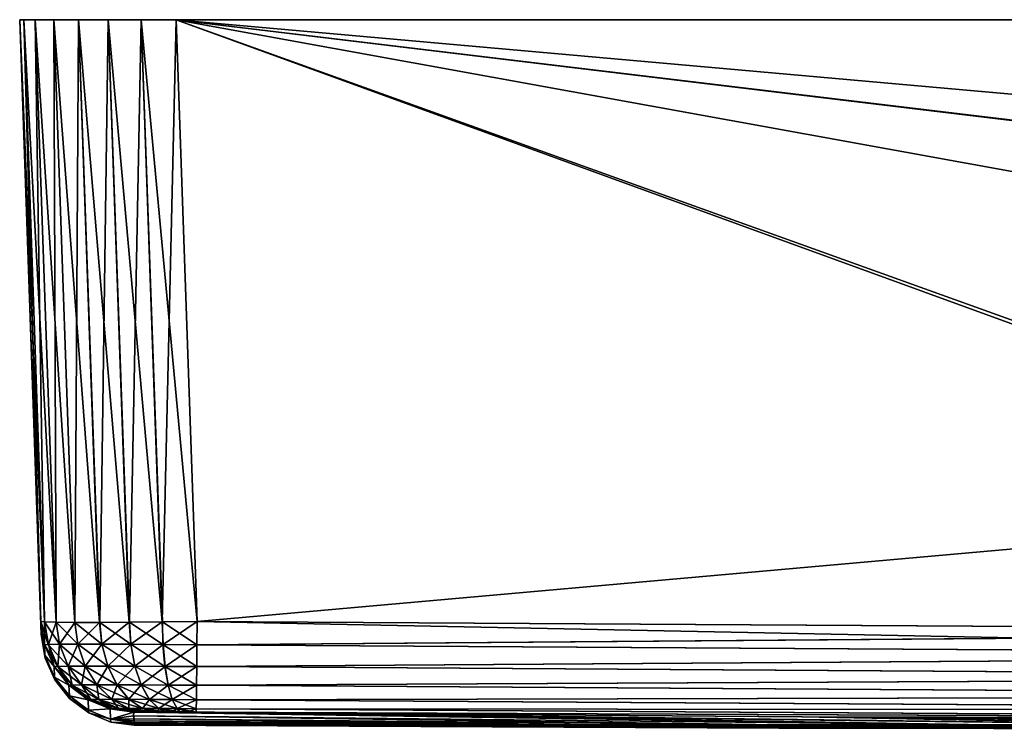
# Model space of a CAD drawing. Header units: metres. Extents: x -134 to 34, y -216 to -20.
# Tile 63 of 72: x -34 to -25, y -27 to -20. Entities that reach past the tile are written whole.
import ezdxf

# ---------------------------------------------------------------- set-up
doc = ezdxf.new("R2010")
doc.units = ezdxf.units.M
doc.layers.add('solid_ORA_A175_SW0003', color=7, linetype='CONTINUOUS')

msp = doc.modelspace()

# ---------------------------------------------------------------- linework, layer by layer
at = {"layer": 'solid_ORA_A175_SW0003'}
for points in [[(-34, -20.200001, -32.500916), (34, -20.200001, -32.500916), (33.961819, -20.200001, -32.836628)], [(-33.961819, -20.200001, -32.836628), (-34, -20.200001, -32.500916), (33.961819, -20.200001, -32.836628)], [(-34, -20.200001, 32.500912), (34, -20.200001, 32.500912), (34, -20.200001, -32.500916)], [(-34, -20.200001, -32.500916), (-34, -20.200001, 32.500912), (34, -20.200001, -32.500916)], [(-34, -20.200001, 32.500912), (-33.961819, -20.200001, 32.836624), (34, -20.200001, 32.500912)], [(-33.76088, -25.970737, 32.633213), (-33.961819, -20.200001, 32.836624), (-34, -20.200001, 32.500912)], [(-33.79866, -25.965641, 32.299572), (-34, -20.200001, 32.500912), (-34, -20.200001, -32.500916)], [(-33.76088, -25.970737, 32.633213), (-34, -20.200001, 32.500912), (-33.79866, -25.965641, 32.299572)], [(-33.79866, -25.965641, -32.299576), (-34, -20.200001, -32.500916), (-33.961819, -20.200001, -32.836628)], [(-33.795219, -26.064165, 16.398163), (-33.79866, -25.965641, 32.299572), (-34, -20.200001, -32.500916)], [(-33.795189, -26.065037, 16.153812), (-33.795219, -26.064165, 16.398163), (-34, -20.200001, -32.500916)], [(-33.794243, -26.092119, -0.000002), (-33.795189, -26.065037, 16.153812), (-34, -20.200001, -32.500916)], [(-33.795189, -26.065037, -16.153818), (-33.794243, -26.092119, -0.000002), (-34, -20.200001, -32.500916)], [(-33.795219, -26.064165, -16.398188), (-33.795189, -26.065037, -16.153818), (-34, -20.200001, -32.500916)], [(-33.79866, -25.965641, -32.299576), (-33.795219, -26.064165, -16.398188), (-34, -20.200001, -32.500916)], [(-33.961819, -20.200001, -32.836628), (33.961819, -20.200001, -32.836628), (33.851372, -20.200001, -33.151192)], [(-33.851376, -20.200001, -33.151192), (-33.961819, -20.200001, -32.836628), (33.851372, -20.200001, -33.151192)], [(-33.961819, -20.200001, 32.836624), (33.961819, -20.200001, 32.836624), (34, -20.200001, 32.500912)], [(-33.961819, -20.200001, 32.836624), (-33.851376, -20.200001, 33.151188), (33.961819, -20.200001, 32.836624)], [(-33.76088, -25.970737, 32.633213), (-33.851376, -20.200001, 33.151188), (-33.961819, -20.200001, 32.836624)], [(-33.650661, -25.974316, -32.948357), (-33.961819, -20.200001, -32.836628), (-33.851376, -20.200001, -33.151192)], [(-33.76115, -25.970716, -32.632034), (-33.79866, -25.965641, -32.299576), (-33.961819, -20.200001, -32.836628)], [(-33.650661, -25.974316, -32.948357), (-33.76115, -25.970716, -32.632034), (-33.961819, -20.200001, -32.836628)], [(-33.851376, -20.200001, -33.151192), (33.851372, -20.200001, -33.151192), (33.673367, -20.200001, -33.435165)], [(-33.67337, -20.200001, -33.435165), (-33.851376, -20.200001, -33.151192), (33.673367, -20.200001, -33.435165)], [(-33.851376, -20.200001, 33.151188), (33.851372, -20.200001, 33.151188), (33.961819, -20.200001, 32.836624)], [(-33.851376, -20.200001, 33.151188), (-33.67337, -20.200001, 33.435162), (33.851372, -20.200001, 33.151188)], [(-33.64967, -25.974337, 32.950409), (-33.67337, -20.200001, 33.435162), (-33.851376, -20.200001, 33.151188)], [(-33.76088, -25.970737, 32.633213), (-33.64967, -25.974337, 32.950409), (-33.851376, -20.200001, 33.151188)], [(-33.472397, -25.976149, -33.232658), (-33.851376, -20.200001, -33.151192), (-33.67337, -20.200001, -33.435165)], [(-33.472397, -25.976149, -33.232658), (-33.650661, -25.974316, -32.948357), (-33.851376, -20.200001, -33.151192)], [(-33.67337, -20.200001, -33.435165), (33.673367, -20.200001, -33.435165), (33.435162, -20.200001, -33.67337)], [(-33.435162, -20.200001, -33.67337), (-33.67337, -20.200001, -33.435165), (33.435162, -20.200001, -33.67337)], [(-33.67337, -20.200001, 33.435162), (33.673367, -20.200001, 33.435162), (33.851372, -20.200001, 33.151188)], [(-33.67337, -20.200001, 33.435162), (-33.435162, -20.200001, 33.673367), (33.673367, -20.200001, 33.435162)], [(-33.470535, -25.976154, 33.234993), (-33.435162, -20.200001, 33.673367), (-33.67337, -20.200001, 33.435162)], [(-33.64967, -25.974337, 32.950409), (-33.470535, -25.976154, 33.234993), (-33.67337, -20.200001, 33.435162)], [(-33.234993, -25.976154, -33.470535), (-33.67337, -20.200001, -33.435165), (-33.435162, -20.200001, -33.67337)], [(-33.234993, -25.976154, -33.470535), (-33.472397, -25.976149, -33.232658), (-33.67337, -20.200001, -33.435165)], [(-33.470535, -25.976154, 33.234993), (-33.232658, -25.976149, 33.472397), (-33.435162, -20.200001, 33.673367)], [(-33.435162, -20.200001, -33.67337), (33.435162, -20.200001, -33.67337), (33.151188, -20.200001, -33.851376)], [(-33.151192, -20.200001, -33.851376), (-33.435162, -20.200001, -33.67337), (33.151188, -20.200001, -33.851376)], [(-33.435162, -20.200001, 33.673367), (33.435162, -20.200001, 33.673367), (33.673367, -20.200001, 33.435162)], [(-33.435162, -20.200001, 33.673367), (-33.151192, -20.200001, 33.851372), (33.435162, -20.200001, 33.673367)], [(-33.232658, -25.976149, 33.472397), (-33.151192, -20.200001, 33.851372), (-33.435162, -20.200001, 33.673367)], [(-32.950413, -25.974337, -33.649673), (-33.435162, -20.200001, -33.67337), (-33.151192, -20.200001, -33.851376)], [(-32.950413, -25.974337, -33.649673), (-33.234993, -25.976154, -33.470535), (-33.435162, -20.200001, -33.67337)], [(-33.232658, -25.976149, 33.472397), (-32.948357, -25.974316, 33.650658), (-33.151192, -20.200001, 33.851372)], [(-33.151192, -20.200001, -33.851376), (33.151188, -20.200001, -33.851376), (32.836624, -20.200001, -33.961823)], [(-32.836624, -20.200001, -33.961823), (-33.151192, -20.200001, -33.851376), (32.836624, -20.200001, -33.961823)], [(-33.151192, -20.200001, 33.851372), (33.151188, -20.200001, 33.851372), (33.435162, -20.200001, 33.673367)], [(-33.151192, -20.200001, 33.851372), (-32.836624, -20.200001, 33.961815), (33.151188, -20.200001, 33.851372)], [(-32.948357, -25.974316, 33.650658), (-32.836624, -20.200001, 33.961815), (-33.151192, -20.200001, 33.851372)], [(-32.633217, -25.970737, -33.76088), (-33.151192, -20.200001, -33.851376), (-32.836624, -20.200001, -33.961823)], [(-32.633217, -25.970737, -33.76088), (-32.950413, -25.974337, -33.649673), (-33.151192, -20.200001, -33.851376)], [(-32.948357, -25.974316, 33.650658), (-32.632034, -25.970716, 33.761147), (-32.836624, -20.200001, 33.961815)], [(-32.836624, -20.200001, -33.961823), (32.500912, -20.200001, -34.000004), (-32.500916, -20.200001, -34.000004)], [(-32.633217, -25.970737, -33.76088), (-32.836624, -20.200001, -33.961823), (-32.500916, -20.200001, -34.000004)], [(-32.836624, -20.200001, -33.961823), (32.836624, -20.200001, -33.961823), (32.500912, -20.200001, -34.000004)], [(-32.836624, -20.200001, 33.961815), (32.836624, -20.200001, 33.961815), (33.151188, -20.200001, 33.851372)], [(-32.836624, -20.200001, 33.961815), (-32.500916, -20.200001, 33.999996), (32.836624, -20.200001, 33.961815)], [(-32.299572, -25.965641, 33.798656), (-32.500916, -20.200001, 33.999996), (-32.836624, -20.200001, 33.961815)], [(-32.632034, -25.970716, 33.761147), (-32.299572, -25.965641, 33.798656), (-32.836624, -20.200001, 33.961815)], [(-32.633217, -25.970737, -33.76088), (-32.500916, -20.200001, -34.000004), (-32.299572, -25.965641, -33.79866)], [(-32.299572, -25.965641, -33.79866), (-32.500916, -20.200001, -34.000004), (32.500912, -20.200001, -34.000004)], [(-32.500916, -20.200001, 33.999996), (32.500912, -20.200001, 33.999996), (32.836624, -20.200001, 33.961815)], [(32.299572, -25.965641, 33.798656), (32.500912, -20.200001, 33.999996), (-32.500916, -20.200001, 33.999996)], [(16.370167, -26.062254, 33.795284), (32.299572, -25.965641, 33.798656), (-32.500916, -20.200001, 33.999996)], [(16.153717, -26.063112, 33.795254), (16.370167, -26.062254, 33.795284), (-32.500916, -20.200001, 33.999996)], [(-0.0162, -26.094421, 33.794159), (16.153717, -26.063112, 33.795254), (-32.500916, -20.200001, 33.999996)], [(-16.185886, -26.063007, 33.795258), (-0.0162, -26.094421, 33.794159), (-32.500916, -20.200001, 33.999996)], [(-16.389244, -26.062201, 33.795284), (-16.185886, -26.063007, 33.795258), (-32.500916, -20.200001, 33.999996)], [(-32.299572, -25.965641, 33.798656), (-16.389244, -26.062201, 33.795284), (-32.500916, -20.200001, 33.999996)], [(-16.370169, -26.062254, -33.795288), (-32.299572, -25.965641, -33.79866), (32.500912, -20.200001, -34.000004)], [(-33.75824, -26.290735, 16.151024), (-33.79866, -25.965641, 32.299572), (-33.795219, -26.064165, 16.398163)], [(-33.725609, -26.187531, 32.626324), (-33.76088, -25.970737, 32.633213), (-33.79866, -25.965641, 32.299572)], [(-33.762054, -26.190147, 32.301609), (-33.79866, -25.965641, 32.299572), (-33.75824, -26.290735, 16.151024)], [(-33.725609, -26.187531, 32.626324), (-33.79866, -25.965641, 32.299572), (-33.762054, -26.190147, 32.301609)], [(-33.762054, -26.190147, -32.301613), (-33.795219, -26.064165, -16.398188), (-33.79866, -25.965641, -32.299576)], [(-33.762054, -26.190147, -32.301613), (-33.79866, -25.965641, -32.299576), (-33.76115, -25.970716, -32.632034)], [(-33.762054, -26.190147, -32.301613), (-33.76115, -25.970716, -32.632034), (-33.725449, -26.187529, -32.626759)], [(-33.725449, -26.187529, -32.626759), (-33.76115, -25.970716, -32.632034), (-33.650661, -25.974316, -32.948357)], [(-33.617878, -26.185707, 32.934841), (-33.64967, -25.974337, 32.950409), (-33.76088, -25.970737, 32.633213)], [(-33.617878, -26.185707, 32.934841), (-33.76088, -25.970737, 32.633213), (-33.725609, -26.187531, 32.626324)], [(-33.725449, -26.187529, -32.626759), (-33.650661, -25.974316, -32.948357), (-33.617332, -26.185701, -32.935963)], [(-33.617332, -26.185701, -32.935963), (-33.650661, -25.974316, -32.948357), (-33.472397, -25.976149, -33.232658)], [(-33.444153, -26.184769, 33.211727), (-33.470535, -25.976154, 33.234993), (-33.64967, -25.974337, 32.950409)], [(-33.444153, -26.184769, 33.211727), (-33.64967, -25.974337, 32.950409), (-33.617878, -26.185707, 32.934841)], [(-33.617332, -26.185701, -32.935963), (-33.472397, -25.976149, -33.232658), (-33.44315, -26.184765, -33.212971)], [(-33.44315, -26.184765, -33.212971), (-33.472397, -25.976149, -33.232658), (-33.234993, -25.976154, -33.470535)], [(-33.212967, -26.184765, 33.443146), (-33.232658, -25.976149, 33.472397), (-33.470535, -25.976154, 33.234993)], [(-33.212967, -26.184765, 33.443146), (-33.470535, -25.976154, 33.234993), (-33.444153, -26.184769, 33.211727)], [(-33.44315, -26.184765, -33.212971), (-33.234993, -25.976154, -33.470535), (-33.211731, -26.184769, -33.444153)], [(-33.211731, -26.184769, -33.444153), (-33.234993, -25.976154, -33.470535), (-32.950413, -25.974337, -33.649673)], [(-32.935963, -26.185701, 33.617332), (-32.948357, -25.974316, 33.650658), (-33.232658, -25.976149, 33.472397)], [(-32.935963, -26.185701, 33.617332), (-33.232658, -25.976149, 33.472397), (-33.212967, -26.184765, 33.443146)], [(-33.211731, -26.184769, -33.444153), (-32.950413, -25.974337, -33.649673), (-32.934845, -26.185707, -33.617878)], [(-32.934845, -26.185707, -33.617878), (-32.950413, -25.974337, -33.649673), (-32.633217, -25.970737, -33.76088)], [(-32.626759, -26.187529, 33.725445), (-32.632034, -25.970716, 33.761147), (-32.948357, -25.974316, 33.650658)], [(-32.626759, -26.187529, 33.725445), (-32.948357, -25.974316, 33.650658), (-32.935963, -26.185701, 33.617332)], [(-32.934845, -26.185707, -33.617878), (-32.633217, -25.970737, -33.76088), (-32.626328, -26.187531, -33.725609)], [(-32.626328, -26.187531, -33.725609), (-32.633217, -25.970737, -33.76088), (-32.299572, -25.965641, -33.79866)], [(-32.301613, -26.190147, 33.762051), (-32.299572, -25.965641, 33.798656), (-32.632034, -25.970716, 33.761147)], [(-32.301613, -26.190147, 33.762051), (-32.632034, -25.970716, 33.761147), (-32.626759, -26.187529, 33.725445)], [(-32.626328, -26.187531, -33.725609), (-32.299572, -25.965641, -33.79866), (-32.301613, -26.190147, -33.762054)], [(-32.301613, -26.190147, 33.762051), (-16.389244, -26.062201, 33.795284), (-32.299572, -25.965641, 33.798656)], [(-32.301613, -26.190147, -33.762054), (-32.299572, -25.965641, -33.79866), (-16.151026, -26.290735, -33.758244)], [(-16.151026, -26.290735, -33.758244), (-32.299572, -25.965641, -33.79866), (-16.370169, -26.062254, -33.795288)], [(-33.75824, -26.290735, 16.151024), (-33.795219, -26.064165, 16.398163), (-33.795189, -26.065037, 16.153812)], [(-33.762054, -26.190147, -32.301613), (-33.795189, -26.065037, -16.153818), (-33.795219, -26.064165, -16.398188)], [(-33.757252, -26.317932, -0.000002), (-33.795189, -26.065037, 16.153812), (-33.794243, -26.092119, -0.000002)], [(-33.75824, -26.290735, 16.151024), (-33.795189, -26.065037, 16.153812), (-33.757252, -26.317932, -0.000002)], [(-33.75824, -26.290735, -16.151028), (-33.794243, -26.092119, -0.000002), (-33.795189, -26.065037, -16.153818)], [(-33.75824, -26.290735, -16.151028), (-33.795189, -26.065037, -16.153818), (-33.762054, -26.190147, -32.301613)], [(-33.757252, -26.317932, -0.000002), (-33.794243, -26.092119, -0.000002), (-33.75824, -26.290735, -16.151028)], [(-32.301613, -26.190147, 33.762051), (-16.185886, -26.063007, 33.795258), (-16.389244, -26.062201, 33.795284)], [(-16.183329, -26.290619, 33.758244), (-16.185886, -26.063007, 33.795258), (-32.301613, -26.190147, 33.762051)], [(-33.762054, -26.190147, -32.301613), (-33.725449, -26.187529, -32.626759), (-33.669735, -26.399284, -32.303532)], [(-33.725609, -26.187531, 32.626324), (-33.762054, -26.190147, 32.301609), (-33.635643, -26.396837, 32.607304)], [(-33.75824, -26.290735, -16.151028), (-33.762054, -26.190147, -32.301613), (-33.669735, -26.399284, -32.303532)], [(-33.669735, -26.399284, 32.303524), (-33.762054, -26.190147, 32.301609), (-33.75824, -26.290735, 16.151024)], [(-33.635643, -26.396837, 32.607304), (-33.762054, -26.190147, 32.301609), (-33.669735, -26.399284, 32.303524)], [(-33.617878, -26.185707, 32.934841), (-33.725609, -26.187531, 32.626324), (-33.534866, -26.39513, 32.895916)], [(-33.725609, -26.187531, 32.626324), (-33.635643, -26.396837, 32.607304), (-33.534866, -26.39513, 32.895916)], [(-33.725449, -26.187529, -32.626759), (-33.617332, -26.185701, -32.935963), (-33.635494, -26.396835, -32.607708)], [(-33.725449, -26.187529, -32.626759), (-33.635494, -26.396835, -32.607708), (-33.669735, -26.399284, -32.303532)], [(-33.617332, -26.185701, -32.935963), (-33.534355, -26.395126, -32.896965), (-33.635494, -26.396835, -32.607708)], [(-33.444153, -26.184769, 33.211727), (-33.617878, -26.185707, 32.934841), (-33.372353, -26.394253, 33.154934)], [(-33.617878, -26.185707, 32.934841), (-33.534866, -26.39513, 32.895916), (-33.372353, -26.394253, 33.154934)], [(-33.617332, -26.185701, -32.935963), (-33.44315, -26.184765, -33.212971), (-33.534355, -26.395126, -32.896965)], [(-33.44315, -26.184765, -33.212971), (-33.371414, -26.394251, -33.156094), (-33.534355, -26.395126, -32.896965)], [(-33.212967, -26.184765, 33.443146), (-33.444153, -26.184769, 33.211727), (-33.156094, -26.394251, 33.37141)], [(-33.444153, -26.184769, 33.211727), (-33.372353, -26.394253, 33.154934), (-33.156094, -26.394251, 33.37141)], [(-33.44315, -26.184765, -33.212971), (-33.211731, -26.184769, -33.444153), (-33.371414, -26.394251, -33.156094)], [(-33.211731, -26.184769, -33.444153), (-33.154934, -26.394253, -33.372353), (-33.371414, -26.394251, -33.156094)], [(-33.212967, -26.184765, 33.443146), (-33.156094, -26.394251, 33.37141), (-32.896965, -26.395126, 33.534355)], [(-32.935963, -26.185701, 33.617332), (-33.212967, -26.184765, 33.443146), (-32.896965, -26.395126, 33.534355)], [(-33.211731, -26.184769, -33.444153), (-32.934845, -26.185707, -33.617878), (-33.154934, -26.394253, -33.372353)], [(-32.934845, -26.185707, -33.617878), (-32.895916, -26.39513, -33.534866), (-33.154934, -26.394253, -33.372353)], [(-32.935963, -26.185701, 33.617332), (-32.896965, -26.395126, 33.534355), (-32.607708, -26.396835, 33.63549)], [(-32.626759, -26.187529, 33.725445), (-32.935963, -26.185701, 33.617332), (-32.607708, -26.396835, 33.63549)], [(-32.934845, -26.185707, -33.617878), (-32.626328, -26.187531, -33.725609), (-32.895916, -26.39513, -33.534866)], [(-32.626328, -26.187531, -33.725609), (-32.607307, -26.396837, -33.635643), (-32.895916, -26.39513, -33.534866)], [(-32.626759, -26.187529, 33.725445), (-32.607708, -26.396835, 33.63549), (-32.303528, -26.399284, 33.669731)], [(-32.301613, -26.190147, 33.762051), (-32.626759, -26.187529, 33.725445), (-32.303528, -26.399284, 33.669731)], [(-32.626328, -26.187531, -33.725609), (-32.301613, -26.190147, -33.762054), (-32.607307, -26.396837, -33.635643)], [(-32.607307, -26.396837, -33.635643), (-32.301613, -26.190147, -33.762054), (-32.303528, -26.399284, -33.669735)], [(-32.303528, -26.399284, -33.669735), (-32.301613, -26.190147, -33.762054), (-16.151026, -26.290735, -33.758244)], [(-16.183329, -26.290619, 33.758244), (-32.301613, -26.190147, 33.762051), (-32.303528, -26.399284, 33.669731)], [(-33.75824, -26.290735, -16.151028), (-33.669735, -26.399284, -32.303532), (-33.665615, -26.499802, -16.151791)], [(-33.757252, -26.317932, -0.000002), (-33.75824, -26.290735, -16.151028), (-33.665615, -26.499802, -16.151791)], [(-33.75824, -26.290735, 16.151024), (-33.757252, -26.317932, -0.000002), (-33.665615, -26.499802, 16.151785)], [(-33.669735, -26.399284, 32.303524), (-33.75824, -26.290735, 16.151024), (-33.665615, -26.499802, 16.151785)], [(-33.664509, -26.527117, -0.000002), (-33.757252, -26.317932, -0.000002), (-33.665615, -26.499802, -16.151791)], [(-33.665615, -26.499802, 16.151785), (-33.757252, -26.317932, -0.000002), (-33.664509, -26.527117, -0.000002)], [(-16.183329, -26.290619, 33.758244), (-32.303528, -26.399284, 33.669731), (-16.184092, -26.499685, 33.665619)], [(-32.303528, -26.399284, -33.669735), (-16.151026, -26.290735, -33.758244), (-16.151789, -26.499802, -33.665619)], [(-33.669735, -26.399284, -32.303532), (-33.635494, -26.396835, -32.607708), (-33.527699, -26.578413, -32.305191)], [(-33.635643, -26.396837, 32.607304), (-33.669735, -26.399284, 32.303524), (-33.497192, -26.576225, 32.577034)], [(-33.665615, -26.499802, -16.151791), (-33.669735, -26.399284, -32.303532), (-33.527699, -26.578413, -32.305191)], [(-33.527699, -26.578413, 32.305187), (-33.669735, -26.399284, 32.303524), (-33.665615, -26.499802, 16.151785)], [(-33.497192, -26.576225, 32.577034), (-33.669735, -26.399284, 32.303524), (-33.527699, -26.578413, 32.305187)], [(-33.534866, -26.39513, 32.895916), (-33.635643, -26.396837, 32.607304), (-33.407017, -26.574699, 32.835293)], [(-33.635643, -26.396837, 32.607304), (-33.497192, -26.576225, 32.577034), (-33.407017, -26.574699, 32.835293)], [(-33.635494, -26.396835, -32.607708), (-33.534355, -26.395126, -32.896965), (-33.497059, -26.576223, -32.577396)], [(-33.635494, -26.396835, -32.607708), (-33.497059, -26.576223, -32.577396), (-33.527699, -26.578413, -32.305191)], [(-33.372353, -26.394253, 33.154934), (-33.534866, -26.39513, 32.895916), (-33.261604, -26.573914, 33.067059)], [(-33.534866, -26.39513, 32.895916), (-33.407017, -26.574699, 32.835293), (-33.261604, -26.573914, 33.067059)], [(-33.534355, -26.395126, -32.896965), (-33.371414, -26.394251, -33.156094), (-33.406563, -26.574694, -32.836235)], [(-33.534355, -26.395126, -32.896965), (-33.406563, -26.574694, -32.836235), (-33.497059, -26.576223, -32.577396)], [(-33.371414, -26.394251, -33.156094), (-33.260765, -26.573912, -33.0681), (-33.406563, -26.574694, -32.836235)], [(-33.156094, -26.394251, 33.37141), (-33.372353, -26.394253, 33.154934), (-33.0681, -26.573912, 33.260761)], [(-33.372353, -26.394253, 33.154934), (-33.261604, -26.573914, 33.067059), (-33.0681, -26.573912, 33.260761)], [(-33.371414, -26.394251, -33.156094), (-33.154934, -26.394253, -33.372353), (-33.260765, -26.573912, -33.0681)], [(-33.154934, -26.394253, -33.372353), (-33.067062, -26.573914, -33.261604), (-33.260765, -26.573912, -33.0681)], [(-33.156094, -26.394251, 33.37141), (-33.0681, -26.573912, 33.260761), (-32.836231, -26.574694, 33.406559)], [(-32.896965, -26.395126, 33.534355), (-33.156094, -26.394251, 33.37141), (-32.836231, -26.574694, 33.406559)], [(-33.154934, -26.394253, -33.372353), (-32.895916, -26.39513, -33.534866), (-33.067062, -26.573914, -33.261604)], [(-32.895916, -26.39513, -33.534866), (-32.835297, -26.574699, -33.407017), (-33.067062, -26.573914, -33.261604)], [(-32.896965, -26.395126, 33.534355), (-32.836231, -26.574694, 33.406559), (-32.577396, -26.576223, 33.497055)], [(-32.607708, -26.396835, 33.63549), (-32.896965, -26.395126, 33.534355), (-32.577396, -26.576223, 33.497055)], [(-32.895916, -26.39513, -33.534866), (-32.607307, -26.396837, -33.635643), (-32.835297, -26.574699, -33.407017)], [(-32.607307, -26.396837, -33.635643), (-32.577038, -26.576225, -33.497192), (-32.835297, -26.574699, -33.407017)], [(-32.607708, -26.396835, 33.63549), (-32.577396, -26.576223, 33.497055), (-32.305191, -26.578413, 33.527695)], [(-32.303528, -26.399284, 33.669731), (-32.607708, -26.396835, 33.63549), (-32.305191, -26.578413, 33.527695)], [(-32.607307, -26.396837, -33.635643), (-32.303528, -26.399284, -33.669735), (-32.577038, -26.576225, -33.497192)], [(-32.577038, -26.576225, -33.497192), (-32.303528, -26.399284, -33.669735), (-32.305191, -26.578413, -33.527699)], [(-32.305191, -26.578413, -33.527699), (-32.303528, -26.399284, -33.669735), (-16.151789, -26.499802, -33.665619)], [(-16.184092, -26.499685, 33.665619), (-32.303528, -26.399284, 33.669731), (-32.305191, -26.578413, 33.527695)], [(-33.665615, -26.499802, -16.151791), (-33.527699, -26.578413, -32.305191), (-33.523293, -26.678776, -16.152451)], [(-33.664509, -26.527117, -0.000002), (-33.665615, -26.499802, -16.151791), (-33.523293, -26.678776, -16.152451)], [(-33.665615, -26.499802, 16.151785), (-33.664509, -26.527117, -0.000002), (-33.523293, -26.678776, 16.152447)], [(-33.527699, -26.578413, 32.305187), (-33.665615, -26.499802, 16.151785), (-33.523293, -26.678776, 16.152447)], [(-16.184092, -26.499685, 33.665619), (-32.305191, -26.578413, 33.527695), (-16.184755, -26.678659, 33.523293)], [(-32.305191, -26.578413, -33.527699), (-16.151789, -26.499802, -33.665619), (-16.152449, -26.678778, -33.523293)], [(-33.522011, -26.706154, -0.000002), (-33.664509, -26.527117, -0.000002), (-33.523293, -26.678776, -16.152451)], [(-33.523293, -26.678776, 16.152447), (-33.664509, -26.527117, -0.000002), (-33.522011, -26.706154, -0.000002)], [(-33.527699, -26.578413, -32.305191), (-33.497059, -26.576223, -32.577396), (-33.345108, -26.715977, -32.306492)], [(-33.497192, -26.576225, 32.577034), (-33.527699, -26.578413, 32.305187), (-33.319191, -26.714119, 32.537472)], [(-33.523293, -26.678776, -16.152451), (-33.527699, -26.578413, -32.305191), (-33.345108, -26.715977, -32.306492)], [(-33.345108, -26.715977, 32.306484), (-33.527699, -26.578413, 32.305187), (-33.523293, -26.678776, 16.152447)], [(-33.319191, -26.714119, 32.537472), (-33.527699, -26.578413, 32.305187), (-33.345108, -26.715977, 32.306484)], [(-33.407017, -26.574699, 32.835293), (-33.497192, -26.576225, 32.577034), (-33.24258, -26.712824, 32.756889)], [(-33.497192, -26.576225, 32.577034), (-33.319191, -26.714119, 32.537472), (-33.24258, -26.712824, 32.756889)], [(-33.497059, -26.576223, -32.577396), (-33.406563, -26.574694, -32.836235), (-33.319077, -26.714117, -32.537781)], [(-33.497059, -26.576223, -32.577396), (-33.319077, -26.714117, -32.537781), (-33.345108, -26.715977, -32.306492)], [(-33.261604, -26.573914, 33.067059), (-33.407017, -26.574699, 32.835293), (-33.119049, -26.712156, 32.953781)], [(-33.407017, -26.574699, 32.835293), (-33.24258, -26.712824, 32.756889), (-33.119049, -26.712156, 32.953781)], [(-33.406563, -26.574694, -32.836235), (-33.260765, -26.573912, -33.0681), (-33.242195, -26.71282, -32.757687)], [(-33.406563, -26.574694, -32.836235), (-33.242195, -26.71282, -32.757687), (-33.319077, -26.714117, -32.537781)], [(-33.0681, -26.573912, 33.260761), (-33.261604, -26.573914, 33.067059), (-32.954666, -26.712156, 33.118332)], [(-33.261604, -26.573914, 33.067059), (-33.119049, -26.712156, 32.953781), (-32.954666, -26.712156, 33.118332)], [(-33.260765, -26.573912, -33.0681), (-33.118336, -26.712156, -32.954666), (-33.242195, -26.71282, -32.757687)], [(-33.260765, -26.573912, -33.0681), (-33.067062, -26.573914, -33.261604), (-33.118336, -26.712156, -32.954666)], [(-33.067062, -26.573914, -33.261604), (-32.953785, -26.712156, -33.119049), (-33.118336, -26.712156, -32.954666)], [(-33.0681, -26.573912, 33.260761), (-32.954666, -26.712156, 33.118332), (-32.757687, -26.71282, 33.242191)], [(-32.836231, -26.574694, 33.406559), (-33.0681, -26.573912, 33.260761), (-32.757687, -26.71282, 33.242191)], [(-33.067062, -26.573914, -33.261604), (-32.835297, -26.574699, -33.407017), (-32.953785, -26.712156, -33.119049)], [(-32.835297, -26.574699, -33.407017), (-32.756889, -26.712824, -33.242584), (-32.953785, -26.712156, -33.119049)], [(-32.836231, -26.574694, 33.406559), (-32.757687, -26.71282, 33.242191), (-32.537777, -26.714117, 33.319073)], [(-32.577396, -26.576223, 33.497055), (-32.836231, -26.574694, 33.406559), (-32.537777, -26.714117, 33.319073)], [(-32.835297, -26.574699, -33.407017), (-32.577038, -26.576225, -33.497192), (-32.756889, -26.712824, -33.242584)], [(-32.577038, -26.576225, -33.497192), (-32.537476, -26.714119, -33.319191), (-32.756889, -26.712824, -33.242584)], [(-32.577396, -26.576223, 33.497055), (-32.537777, -26.714117, 33.319073), (-32.306488, -26.715977, 33.345104)], [(-32.305191, -26.578413, 33.527695), (-32.577396, -26.576223, 33.497055), (-32.306488, -26.715977, 33.345104)], [(-32.577038, -26.576225, -33.497192), (-32.305191, -26.578413, -33.527699), (-32.537476, -26.714119, -33.319191)], [(-32.537476, -26.714119, -33.319191), (-32.305191, -26.578413, -33.527699), (-32.306488, -26.715977, -33.345108)], [(-32.306488, -26.715977, -33.345108), (-32.305191, -26.578413, -33.527699), (-16.152449, -26.678778, -33.523293)], [(-16.184755, -26.678659, 33.523293), (-32.305191, -26.578413, 33.527695), (-32.306488, -26.715977, 33.345104)], [(-33.523293, -26.678776, -16.152451), (-33.345108, -26.715977, -32.306492), (-33.340458, -26.816107, -16.152967)], [(-33.522011, -26.706154, -0.000002), (-33.523293, -26.678776, -16.152451), (-33.340458, -26.816107, -16.152967)], [(-33.523293, -26.678776, 16.152447), (-33.522011, -26.706154, -0.000002), (-33.340458, -26.816107, 16.152962)], [(-33.345108, -26.715977, 32.306484), (-33.523293, -26.678776, 16.152447), (-33.340458, -26.816107, 16.152962)], [(-16.184755, -26.678659, 33.523293), (-32.306488, -26.715977, 33.345104), (-16.185272, -26.81599, 33.340458)], [(-32.306488, -26.715977, -33.345108), (-16.152449, -26.678778, -33.523293), (-16.152966, -26.816109, -33.340458)], [(-33.33897, -26.843466, -0.000002), (-33.522011, -26.706154, -0.000002), (-33.340458, -26.816107, -16.152967)], [(-33.340458, -26.816107, 16.152962), (-33.522011, -26.706154, -0.000002), (-33.33897, -26.843466, -0.000002)], [(-33.345108, -26.715977, -32.306492), (-33.319077, -26.714117, -32.537781), (-33.133743, -26.803101, -32.307343)], [(-33.319191, -26.714119, 32.537472), (-33.345108, -26.715977, 32.306484), (-33.113125, -26.801622, 32.491165)], [(-33.340458, -26.816107, -16.152967), (-33.345108, -26.715977, -32.306492), (-33.133743, -26.803101, -32.307343)], [(-33.133743, -26.803101, 32.307339), (-33.345108, -26.715977, 32.306484), (-33.340458, -26.816107, 16.152962)], [(-33.113125, -26.801622, 32.491165), (-33.345108, -26.715977, 32.306484), (-33.133743, -26.803101, 32.307339)], [(-33.24258, -26.712824, 32.756889), (-33.319191, -26.714119, 32.537472), (-33.05217, -26.800592, 32.665756)], [(-33.319191, -26.714119, 32.537472), (-33.113125, -26.801622, 32.491165), (-33.05217, -26.800592, 32.665756)], [(-33.319077, -26.714117, -32.537781), (-33.242195, -26.71282, -32.757687), (-33.113033, -26.801622, -32.491413)], [(-33.319077, -26.714117, -32.537781), (-33.113033, -26.801622, -32.491413), (-33.133743, -26.803101, -32.307343)], [(-33.119049, -26.712156, 32.953781), (-33.24258, -26.712824, 32.756889), (-32.953888, -26.800064, 32.822407)], [(-33.24258, -26.712824, 32.756889), (-33.05217, -26.800592, 32.665756), (-32.953888, -26.800064, 32.822407)], [(-33.242195, -26.71282, -32.757687), (-33.118336, -26.712156, -32.954666), (-33.051861, -26.800591, -32.666397)], [(-33.242195, -26.71282, -32.757687), (-33.051861, -26.800591, -32.666397), (-33.113033, -26.801622, -32.491413)], [(-33.119049, -26.712156, 32.953781), (-32.953888, -26.800064, 32.822407), (-32.823109, -26.800062, 32.95332)], [(-32.954666, -26.712156, 33.118332), (-33.119049, -26.712156, 32.953781), (-32.823109, -26.800062, 32.95332)], [(-33.118336, -26.712156, -32.954666), (-32.95332, -26.800062, -32.823112), (-33.051861, -26.800591, -32.666397)], [(-33.118336, -26.712156, -32.954666), (-32.953785, -26.712156, -33.119049), (-32.95332, -26.800062, -32.823112)], [(-32.954666, -26.712156, 33.118332), (-32.823109, -26.800062, 32.95332), (-32.666393, -26.800591, 33.051861)], [(-32.757687, -26.71282, 33.242191), (-32.954666, -26.712156, 33.118332), (-32.666393, -26.800591, 33.051861)], [(-32.953785, -26.712156, -33.119049), (-32.822411, -26.800064, -32.953892), (-32.95332, -26.800062, -32.823112)], [(-32.953785, -26.712156, -33.119049), (-32.756889, -26.712824, -33.242584), (-32.822411, -26.800064, -32.953892)], [(-32.756889, -26.712824, -33.242584), (-32.66576, -26.800592, -33.05217), (-32.822411, -26.800064, -32.953892)], [(-32.757687, -26.71282, 33.242191), (-32.666393, -26.800591, 33.051861), (-32.491413, -26.801622, 33.113029)], [(-32.537777, -26.714117, 33.319073), (-32.757687, -26.71282, 33.242191), (-32.491413, -26.801622, 33.113029)], [(-32.756889, -26.712824, -33.242584), (-32.537476, -26.714119, -33.319191), (-32.66576, -26.800592, -33.05217)], [(-32.537476, -26.714119, -33.319191), (-32.491169, -26.801622, -33.113125), (-32.66576, -26.800592, -33.05217)], [(-32.537777, -26.714117, 33.319073), (-32.491413, -26.801622, 33.113029), (-32.307343, -26.803101, 33.133743)], [(-32.306488, -26.715977, 33.345104), (-32.537777, -26.714117, 33.319073), (-32.307343, -26.803101, 33.133743)], [(-32.537476, -26.714119, -33.319191), (-32.306488, -26.715977, -33.345108), (-32.491169, -26.801622, -33.113125)], [(-32.491169, -26.801622, -33.113125), (-32.306488, -26.715977, -33.345108), (-32.307343, -26.803101, -33.133747)], [(-32.307343, -26.803101, -33.133747), (-32.306488, -26.715977, -33.345108), (-16.152966, -26.816109, -33.340458)], [(-16.185272, -26.81599, 33.340458), (-32.306488, -26.715977, 33.345104), (-32.307343, -26.803101, 33.133743)], [(-33.340458, -26.816107, -16.152967), (-33.133743, -26.803101, -32.307343), (-33.128914, -26.902929, -16.153305)], [(-33.133743, -26.803101, 32.307339), (-33.340458, -26.816107, 16.152962), (-33.128914, -26.902929, 16.153301)], [(-33.33897, -26.843466, -0.000002), (-33.340458, -26.816107, -16.152967), (-33.128914, -26.902929, -16.153305)], [(-33.340458, -26.816107, 16.152962), (-33.33897, -26.843466, -0.000002), (-33.128914, -26.902929, 16.153301)], [(-33.127213, -26.930182, -0.000002), (-33.33897, -26.843466, -0.000002), (-33.128914, -26.902929, -16.153305)], [(-33.128914, -26.902929, 16.153301), (-33.33897, -26.843466, -0.000002), (-33.127213, -26.930182, -0.000002)], [(-33.133743, -26.803101, -32.307343), (-33.113033, -26.801622, -32.491413), (-32.907478, -26.834158, -32.307697)], [(-33.113125, -26.801622, 32.491165), (-33.133743, -26.803101, 32.307339), (-32.901791, -26.833483, 32.38802)], [(-33.128914, -26.902929, -16.153305), (-33.133743, -26.803101, -32.307343), (-32.907478, -26.834158, -32.307697)], [(-33.133743, -26.803101, 32.307339), (-32.907478, -26.834158, 32.30769), (-32.901791, -26.833483, 32.38802)], [(-33.133743, -26.803101, 32.307339), (-33.128914, -26.902929, 16.153301), (-32.907478, -26.834158, 32.30769)], [(-33.128914, -26.902929, -16.153305), (-32.907478, -26.834158, -32.307697), (-32.909286, -26.871452, -27.732368)], [(-33.128914, -26.902929, 16.153301), (-32.909523, -26.871614, 27.709919), (-32.907478, -26.834158, 32.30769)], [(-33.128914, -26.902929, -16.153305), (-32.909286, -26.871452, -27.732368), (-32.901711, -26.899323, -23.492779)], [(-33.128914, -26.902929, 16.153301), (-32.901558, -26.933653, 16.150368), (-32.909523, -26.871614, 27.709919)], [(-33.05217, -26.800592, 32.665756), (-33.113125, -26.801622, 32.491165), (-32.861858, -26.832493, 32.537483)], [(-33.113125, -26.801622, 32.491165), (-32.901791, -26.833483, 32.38802), (-32.886581, -26.832928, 32.464626)], [(-33.113125, -26.801622, 32.491165), (-32.886581, -26.832928, 32.464626), (-32.861858, -26.832493, 32.537483)], [(-33.113033, -26.801622, -32.491413), (-33.051861, -26.800591, -32.666397), (-32.887295, -26.832941, -32.462513)], [(-33.113033, -26.801622, -32.491413), (-32.887295, -26.832941, -32.462513), (-32.902134, -26.83349, -32.386799)], [(-33.113033, -26.801622, -32.491413), (-32.902134, -26.83349, -32.386799), (-32.907478, -26.834158, -32.307697)], [(-32.953888, -26.800064, 32.822407), (-33.05217, -26.800592, 32.665756), (-32.782433, -26.831976, 32.674065)], [(-33.05217, -26.800592, 32.665756), (-32.861858, -26.832493, 32.537483), (-32.826893, -26.832174, 32.607689)], [(-33.05217, -26.800592, 32.665756), (-32.826893, -26.832174, 32.607689), (-32.782433, -26.831976, 32.674065)], [(-33.051861, -26.800591, -32.666397), (-32.95332, -26.800062, -32.823112), (-32.828468, -26.832186, -32.604832)], [(-33.051861, -26.800591, -32.666397), (-32.828468, -26.832186, -32.604832), (-32.862968, -26.832508, -32.534798)], [(-33.051861, -26.800591, -32.666397), (-32.862968, -26.832508, -32.534798), (-32.887295, -26.832941, -32.462513)], [(-32.823109, -26.800062, 32.95332), (-32.953888, -26.800064, 32.822407), (-32.730728, -26.831909, 32.733158)], [(-32.953888, -26.800064, 32.822407), (-32.782433, -26.831976, 32.674065), (-32.730728, -26.831909, 32.733158)], [(-32.95332, -26.800062, -32.823112), (-32.733162, -26.831909, -32.730732), (-32.784492, -26.831982, -32.671364)], [(-32.95332, -26.800062, -32.823112), (-32.822411, -26.800064, -32.953892), (-32.733162, -26.831909, -32.730732)], [(-32.95332, -26.800062, -32.823112), (-32.784492, -26.831982, -32.671364), (-32.828468, -26.832186, -32.604832)], [(-32.909523, -26.871614, 27.709919), (-24.710178, -26.957365, 22.50156), (-32.907478, -26.834158, 32.30769)], [(-32.909523, -26.871614, 27.709919), (-26.716488, -26.957365, 20.078409), (-24.710178, -26.957365, 22.50156)], [(-32.909523, -26.871614, 27.709919), (-32.901661, -26.899532, 23.457079), (-26.716488, -26.957365, 20.078409)], [(-32.902145, -26.92028, 19.443493), (-32.901661, -26.899532, 23.457079), (-32.909523, -26.871614, 27.709919)], [(-32.909523, -26.871614, 27.709919), (-32.901558, -26.933653, 16.150368), (-32.902145, -26.92028, 19.443493)], [(-24.709347, -26.957365, -22.502478), (-32.909286, -26.871452, -27.732368), (-32.907478, -26.834158, -32.307697)], [(-26.715639, -26.957365, -20.07954), (-32.901711, -26.899323, -23.492779), (-32.909286, -26.871452, -27.732368)], [(-24.709347, -26.957365, -22.502478), (-26.715639, -26.957365, -20.07954), (-32.909286, -26.871452, -27.732368)], [(-32.901791, -26.833483, 32.38802), (-32.907478, -26.834158, 32.30769), (-22.484915, -26.957365, 24.725325)], [(-24.709347, -26.957365, -22.502478), (-32.907478, -26.834158, -32.307697), (-32.902134, -26.83349, -32.386799)], [(-32.907478, -26.834158, 32.30769), (-24.710178, -26.957365, 22.50156), (-22.484915, -26.957365, 24.725325)], [(-24.709347, -26.957365, -22.502478), (-32.902134, -26.83349, -32.386799), (-32.887295, -26.832941, -32.462513)], [(-32.886581, -26.832928, 32.464626), (-32.901791, -26.833483, 32.38802), (-22.484915, -26.957365, 24.725325)], [(-24.709347, -26.957365, -22.502478), (-32.887295, -26.832941, -32.462513), (-32.862968, -26.832508, -32.534798)], [(-32.861858, -26.832493, 32.537483), (-32.886581, -26.832928, 32.464626), (-22.484915, -26.957365, 24.725325)], [(-24.709347, -26.957365, -22.502478), (-32.862968, -26.832508, -32.534798), (-32.828468, -26.832186, -32.604832)], [(-32.826893, -26.832174, 32.607689), (-32.861858, -26.832493, 32.537483), (-22.484915, -26.957365, 24.725325)], [(-24.709347, -26.957365, -22.502478), (-32.828468, -26.832186, -32.604832), (-32.784492, -26.831982, -32.671364)], [(-32.782433, -26.831976, 32.674065), (-32.826893, -26.832174, 32.607689), (-22.484915, -26.957365, 24.725325)], [(-32.823109, -26.800062, 32.95332), (-32.730728, -26.831909, 32.733158), (-32.671364, -26.831982, 32.784492)], [(-32.823109, -26.800062, 32.95332), (-32.671364, -26.831982, 32.784492), (-32.604832, -26.832186, 32.828465)], [(-32.666393, -26.800591, 33.051861), (-32.823109, -26.800062, 32.95332), (-32.604832, -26.832186, 32.828465)], [(-32.822411, -26.800064, -32.953892), (-32.674068, -26.831976, -32.782433), (-32.733162, -26.831909, -32.730732)], [(-32.822411, -26.800064, -32.953892), (-32.66576, -26.800592, -33.05217), (-32.674068, -26.831976, -32.782433)], [(-24.709347, -26.957365, -22.502478), (-32.784492, -26.831982, -32.671364), (-32.733162, -26.831909, -32.730732)], [(-32.730728, -26.831909, 32.733158), (-32.782433, -26.831976, 32.674065), (-22.484915, -26.957365, 24.725325)], [(-24.709347, -26.957365, -22.502478), (-32.733162, -26.831909, -32.730732), (-32.674068, -26.831976, -32.782433)], [(-32.671364, -26.831982, 32.784492), (-32.730728, -26.831909, 32.733158), (-22.484915, -26.957365, 24.725325)], [(-32.66576, -26.800592, -33.05217), (-32.607693, -26.832174, -32.826893), (-32.674068, -26.831976, -32.782433)], [(-24.709347, -26.957365, -22.502478), (-32.674068, -26.831976, -32.782433), (-32.607693, -26.832174, -32.826893)], [(-32.604832, -26.832186, 32.828465), (-32.671364, -26.831982, 32.784492), (-22.484915, -26.957365, 24.725325)], [(-32.666393, -26.800591, 33.051861), (-32.604832, -26.832186, 32.828465), (-32.534798, -26.832508, 32.862965)], [(-32.666393, -26.800591, 33.051861), (-32.534798, -26.832508, 32.862965), (-32.462509, -26.832941, 32.887291)], [(-32.491413, -26.801622, 33.113029), (-32.666393, -26.800591, 33.051861), (-32.462509, -26.832941, 32.887291)], [(-32.66576, -26.800592, -33.05217), (-32.537487, -26.832493, -32.861862), (-32.607693, -26.832174, -32.826893)], [(-32.66576, -26.800592, -33.05217), (-32.491169, -26.801622, -33.113125), (-32.537487, -26.832493, -32.861862)], [(-24.709347, -26.957365, -22.502478), (-32.607693, -26.832174, -32.826893), (-32.537487, -26.832493, -32.861862)], [(-32.534798, -26.832508, 32.862965), (-32.604832, -26.832186, 32.828465), (-22.484915, -26.957365, 24.725325)], [(-32.491169, -26.801622, -33.113125), (-32.46463, -26.832928, -32.886585), (-32.537487, -26.832493, -32.861862)], [(-24.709347, -26.957365, -22.502478), (-32.537487, -26.832493, -32.861862), (-32.46463, -26.832928, -32.886585)], [(-32.462509, -26.832941, 32.887291), (-32.534798, -26.832508, 32.862965), (-22.484915, -26.957365, 24.725325)], [(-32.491413, -26.801622, 33.113029), (-32.462509, -26.832941, 32.887291), (-32.386799, -26.83349, 32.90213)], [(-32.491413, -26.801622, 33.113029), (-32.386799, -26.83349, 32.90213), (-32.307693, -26.834158, 32.907475)], [(-32.307343, -26.803101, 33.133743), (-32.491413, -26.801622, 33.113029), (-32.307693, -26.834158, 32.907475)], [(-32.491169, -26.801622, -33.113125), (-32.38802, -26.833483, -32.901794), (-32.46463, -26.832928, -32.886585)], [(-32.491169, -26.801622, -33.113125), (-32.307343, -26.803101, -33.133747), (-32.38802, -26.833483, -32.901794)], [(-24.709347, -26.957365, -22.502478), (-32.46463, -26.832928, -32.886585), (-32.38802, -26.833483, -32.901794)], [(-32.386799, -26.83349, 32.90213), (-32.462509, -26.832941, 32.887291), (-22.484915, -26.957365, 24.725325)], [(-32.307343, -26.803101, -33.133747), (-32.307693, -26.834158, -32.907482), (-32.38802, -26.833483, -32.901794)], [(-24.709347, -26.957365, -22.502478), (-32.38802, -26.833483, -32.901794), (-32.307693, -26.834158, -32.907482)], [(-32.307693, -26.834158, 32.907475), (-32.386799, -26.83349, 32.90213), (-22.484915, -26.957365, 24.725325)], [(-32.307343, -26.803101, -33.133747), (-16.153303, -26.902929, -33.128914), (-32.307693, -26.834158, -32.907482)], [(-16.185612, -26.902813, 33.128918), (-32.307343, -26.803101, 33.133743), (-32.307693, -26.834158, 32.907475)], [(-22.484131, -26.957365, -24.726044), (-24.709347, -26.957365, -22.502478), (-32.307693, -26.834158, -32.907482)], [(-26.502415, -26.880186, -32.907104), (-22.484131, -26.957365, -24.726044), (-32.307693, -26.834158, -32.907482)], [(-16.153303, -26.902929, -33.128914), (-26.502415, -26.880186, -32.907104), (-32.307693, -26.834158, -32.907482)], [(-26.505064, -26.880169, 32.907085), (-32.307693, -26.834158, 32.907475), (-22.484915, -26.957365, 24.725325)], [(-16.185612, -26.902813, 33.128918), (-32.307693, -26.834158, 32.907475), (-26.505064, -26.880169, 32.907085)], [(-32.307343, -26.803101, -33.133747), (-16.152966, -26.816109, -33.340458), (-16.153303, -26.902929, -33.128914)], [(-16.185272, -26.81599, 33.340458), (-32.307343, -26.803101, 33.133743), (-16.185612, -26.902813, 33.128918)], [(-26.505064, -26.880169, 32.907085), (-22.484915, -26.957365, 24.725325), (-20.060413, -26.957365, 26.730001)], [(-23.837091, -26.897303, 32.900951), (-26.505064, -26.880169, 32.907085), (-20.060413, -26.957365, 26.730001)], [(-16.185612, -26.902813, 33.128918), (-26.505064, -26.880169, 32.907085), (-23.837091, -26.897303, 32.900951)], [(-26.502415, -26.880186, -32.907104), (-20.059704, -26.957365, -26.730537), (-22.484131, -26.957365, -24.726044)], [(-26.502415, -26.880186, -32.907104), (-23.834335, -26.897318, -32.900902), (-20.059704, -26.957365, -26.730537)], [(-16.42794, -26.932646, -32.901535), (-23.834335, -26.897318, -32.900902), (-26.502415, -26.880186, -32.907104)], [(-26.502415, -26.880186, -32.907104), (-16.150902, -26.933649, -32.901722), (-16.42794, -26.932646, -32.901535)], [(-16.153303, -26.902929, -33.128914), (-16.150902, -26.933649, -32.901722), (-26.502415, -26.880186, -32.907104)], [(-33.128914, -26.902929, -16.153305), (-32.901711, -26.899323, -23.492779), (-32.902237, -26.920092, -19.485126)], [(-33.128914, -26.902929, -16.153305), (-32.902237, -26.920092, -19.485126), (-32.901558, -26.933651, -16.150883)], [(-33.127213, -26.930182, -0.000002), (-33.128914, -26.902929, -16.153305), (-32.901558, -26.933651, -16.150883)], [(-33.128914, -26.902929, 16.153301), (-33.127213, -26.930182, -0.000002), (-32.901558, -26.933653, 16.150368)], [(-33.127213, -26.930182, -0.000002), (-32.901558, -26.933651, -16.150883), (-32.902195, -26.935587, -15.59842)], [(-33.127213, -26.930182, -0.000002), (-32.902195, -26.935587, -15.59842), (-32.901119, -26.943567, -13.024914)], [(-33.127213, -26.930182, -0.000002), (-32.901119, -26.943567, -13.024914), (-32.901245, -26.949863, -10.455849)], [(-33.127213, -26.930182, -0.000002), (-32.901245, -26.949863, -10.455849), (-32.901993, -26.954657, -7.863737)], [(-33.127213, -26.930182, -0.000002), (-32.901993, -26.954657, -7.863737), (-32.900166, -26.957474, -5.778522)], [(-33.127213, -26.930182, -0.000002), (-32.900166, -26.957474, -5.778522), (-32.900642, -26.958027, -5.260924)], [(-33.127213, -26.930182, -0.000002), (-32.900642, -26.958027, -5.260924), (-32.904491, -26.959995, -2.653162)], [(-33.127213, -26.930182, -0.000002), (-32.904491, -26.959995, -2.653162), (-32.900436, -26.960693, -0.000002)], [(-33.127213, -26.930182, -0.000002), (-32.900436, -26.960693, -0.000002), (-32.901558, -26.933653, 16.150368)], [(-20.387978, -27.000002, -2.57545), (-32.904491, -26.959995, -2.653162), (-32.900642, -26.958027, -5.260924)], [(-26.725248, -26.98988, -0.000002), (-32.900436, -26.960693, -0.000002), (-32.904491, -26.959995, -2.653162)], [(-20.550001, -27.000002, -0.000002), (-26.725248, -26.98988, -0.000002), (-32.904491, -26.959995, -2.653162)], [(-20.509457, -27.000002, -1.290244), (-20.550001, -27.000002, -0.000002), (-32.904491, -26.959995, -2.653162)], [(-20.387978, -27.000002, -2.57545), (-20.509457, -27.000002, -1.290244), (-32.904491, -26.959995, -2.653162)], [(-32.900642, -26.958048, 5.239626), (-32.900436, -26.960693, -0.000002), (-32.904236, -26.960003, 2.641475)], [(-32.900642, -26.958048, 5.239626), (-32.904236, -26.960003, 2.641475), (-20.387978, -27.000002, 2.575445)], [(-32.904236, -26.960003, 2.641475), (-32.900436, -26.960693, -0.000002), (-20.509457, -27.000002, 1.290239)], [(-32.904236, -26.960003, 2.641475), (-20.509457, -27.000002, 1.290239), (-20.387978, -27.000002, 2.575445)], [(-28.485231, -26.957365, -17.478699), (-32.902237, -26.920092, -19.485126), (-32.901711, -26.899323, -23.492779)], [(-30.002445, -26.957365, -14.722996), (-32.901558, -26.933651, -16.150883), (-32.902237, -26.920092, -19.485126)], [(-28.485231, -26.957365, -17.478699), (-30.002445, -26.957365, -14.722996), (-32.902237, -26.920092, -19.485126)], [(-31.253838, -26.957365, -11.836847), (-32.902195, -26.935587, -15.59842), (-32.901558, -26.933651, -16.150883)], [(-31.253838, -26.957365, -11.836847), (-32.901119, -26.943567, -13.024914), (-32.902195, -26.935587, -15.59842)], [(-32.901558, -26.933653, 16.150368), (-32.900436, -26.960693, -0.000002), (-32.902187, -26.935732, 15.556493)], [(-32.901558, -26.933653, 16.150368), (-32.902187, -26.935732, 15.556493), (-30.003222, -26.957365, 14.721411)], [(-32.902187, -26.935732, 15.556493), (-32.900436, -26.960693, -0.000002), (-32.901104, -26.943676, 12.985462)], [(-32.902187, -26.935732, 15.556493), (-32.901104, -26.943676, 12.985462), (-30.003222, -26.957365, 14.721411)], [(-32.901661, -26.899532, 23.457079), (-32.902145, -26.92028, 19.443493), (-28.486061, -26.957365, 17.477343)], [(-32.902145, -26.92028, 19.443493), (-30.003222, -26.957365, 14.721411), (-28.486061, -26.957365, 17.477343)], [(-32.902145, -26.92028, 19.443493), (-32.901558, -26.933653, 16.150368), (-30.003222, -26.957365, 14.721411)], [(-32.228321, -26.957365, -8.845825), (-32.901993, -26.954657, -7.863737), (-32.901245, -26.949863, -10.455849)], [(-32.900642, -26.958048, 5.239626), (-32.901993, -26.954702, 7.834679), (-32.901237, -26.949938, 10.420725)], [(-32.901237, -26.949938, 10.420725), (-32.901993, -26.954702, 7.834679), (-32.228878, -26.957365, 8.843786)], [(-32.228321, -26.957365, -8.845825), (-32.900166, -26.957474, -5.778522), (-32.901993, -26.954657, -7.863737)], [(-32.900642, -26.958048, 5.239626), (-32.900208, -26.957476, 5.77616), (-32.901993, -26.954702, 7.834679)], [(-32.901993, -26.954702, 7.834679), (-32.900208, -26.957476, 5.77616), (-32.228878, -26.957365, 8.843786)], [(-26.715639, -26.957365, -20.07954), (-28.485231, -26.957365, -17.478699), (-32.901711, -26.899323, -23.492779)], [(-32.901661, -26.899532, 23.457079), (-28.486061, -26.957365, 17.477343), (-26.716488, -26.957365, 20.078409)], [(-30.002445, -26.957365, -14.722996), (-31.253838, -26.957365, -11.836847), (-32.901558, -26.933651, -16.150883)], [(-31.253838, -26.957365, -11.836847), (-32.901245, -26.949863, -10.455849), (-32.901119, -26.943567, -13.024914)], [(-31.253838, -26.957365, -11.836847), (-32.228321, -26.957365, -8.845825), (-32.901245, -26.949863, -10.455849)], [(-32.901104, -26.943676, 12.985462), (-32.900436, -26.960693, -0.000002), (-32.901237, -26.949938, 10.420725)], [(-32.901104, -26.943676, 12.985462), (-32.901237, -26.949938, 10.420725), (-31.254522, -26.957365, 11.835033)], [(-32.901237, -26.949938, 10.420725), (-32.900436, -26.960693, -0.000002), (-32.900642, -26.958048, 5.239626)], [(-32.901237, -26.949938, 10.420725), (-32.228878, -26.957365, 8.843786), (-31.254522, -26.957365, 11.835033)], [(-32.901104, -26.943676, 12.985462), (-31.254522, -26.957365, 11.835033), (-30.003222, -26.957365, 14.721411)], [(-20.387978, -27.000002, -2.57545), (-32.900642, -26.958027, -5.260924), (-32.900166, -26.957474, -5.778522)], [(-32.900208, -26.957476, 5.77616), (-32.900642, -26.958048, 5.239626), (-20.186031, -27.000002, 3.850542)], [(-32.900642, -26.958048, 5.239626), (-20.387978, -27.000002, 2.575445), (-20.186031, -27.000002, 3.850542)], [(-20.509457, -27.000002, 1.290239), (-32.900436, -26.960693, -0.000002), (-26.725248, -26.98988, -0.000002)], [(-32.228878, -26.957365, 8.843786), (-32.900208, -26.957476, 5.77616), (-19.904394, -27.000002, 5.11054)], [(-32.900208, -26.957476, 5.77616), (-20.186031, -27.000002, 3.850542), (-19.904394, -27.000002, 5.11054)], [(-20.186031, -27.000002, -3.850547), (-32.900166, -26.957474, -5.778522), (-32.228321, -26.957365, -8.845825)], [(-20.186031, -27.000002, -3.850547), (-20.387978, -27.000002, -2.57545), (-32.900166, -26.957474, -5.778522)], [(-32.228878, -26.957365, 8.843786), (-19.904394, -27.000002, 5.11054), (-19.544176, -27.000002, 6.350409)], [(-31.254522, -26.957365, 11.835033), (-32.228878, -26.957365, 8.843786), (-19.544176, -27.000002, 6.350409)], [(-19.544176, -27.000002, -6.350413), (-32.228321, -26.957365, -8.845825), (-31.253838, -26.957365, -11.836847)], [(-19.904394, -27.000002, -5.110545), (-20.186031, -27.000002, -3.850547), (-32.228321, -26.957365, -8.845825)], [(-19.544176, -27.000002, -6.350413), (-19.904394, -27.000002, -5.110545), (-32.228321, -26.957365, -8.845825)], [(-31.254522, -26.957365, 11.835033), (-19.106838, -27.000002, 7.56513), (-18.594151, -27.000002, 8.749859)], [(-30.003222, -26.957365, 14.721411), (-31.254522, -26.957365, 11.835033), (-18.594151, -27.000002, 8.749859)], [(-31.254522, -26.957365, 11.835033), (-19.544176, -27.000002, 6.350409), (-19.106838, -27.000002, 7.56513)], [(-19.106838, -27.000002, -7.565135), (-31.253838, -26.957365, -11.836847), (-30.002445, -26.957365, -14.722996)], [(-19.106838, -27.000002, -7.565135), (-19.544176, -27.000002, -6.350413), (-31.253838, -26.957365, -11.836847)], [(-30.003222, -26.957365, 14.721411), (-18.594151, -27.000002, 8.749859), (-18.008118, -27.000002, 9.90001)], [(-28.486061, -26.957365, 17.477343), (-30.003222, -26.957365, 14.721411), (-18.008118, -27.000002, 9.90001)], [(-18.008118, -27.000002, -9.900015), (-30.002445, -26.957365, -14.722996), (-28.485231, -26.957365, -17.478699)], [(-18.594151, -27.000002, -8.749864), (-19.106838, -27.000002, -7.565135), (-30.002445, -26.957365, -14.722996)], [(-18.008118, -27.000002, -9.900015), (-18.594151, -27.000002, -8.749864), (-30.002445, -26.957365, -14.722996)], [(-28.486061, -26.957365, 17.477343), (-17.351002, -27.000002, 11.011142), (-16.62538, -27.000002, 12.078874)], [(-26.716488, -26.957365, 20.078409), (-28.486061, -26.957365, 17.477343), (-16.62538, -27.000002, 12.078874)], [(-28.486061, -26.957365, 17.477343), (-18.008118, -27.000002, 9.90001), (-17.351002, -27.000002, 11.011142)], [(-17.351002, -27.000002, -11.011147), (-28.485231, -26.957365, -17.478699), (-26.715639, -26.957365, -20.07954)], [(-17.351002, -27.000002, -11.011147), (-18.008118, -27.000002, -9.900015), (-28.485231, -26.957365, -17.478699)], [(-26.716488, -26.957365, 20.078409), (-16.62538, -27.000002, 12.078874), (-15.834127, -27.000002, 13.098965)], [(-24.710178, -26.957365, 22.50156), (-26.716488, -26.957365, 20.078409), (-15.834127, -27.000002, 13.098965)], [(-15.834127, -27.000002, -13.098969), (-26.715639, -26.957365, -20.07954), (-24.709347, -26.957365, -22.502478)], [(-16.62538, -27.000002, -12.078878), (-17.351002, -27.000002, -11.011147), (-26.715639, -26.957365, -20.07954)], [(-15.834127, -27.000002, -13.098969), (-16.62538, -27.000002, -12.078878), (-26.715639, -26.957365, -20.07954)], [(-24.710178, -26.957365, 22.50156), (-14.980359, -27.000002, 14.067385), (-14.067409, -27.000002, 14.980335)], [(-22.484915, -26.957365, 24.725325), (-24.710178, -26.957365, 22.50156), (-14.067409, -27.000002, 14.980335)], [(-24.710178, -26.957365, 22.50156), (-15.834127, -27.000002, 13.098965), (-14.980359, -27.000002, 14.067385)], [(-14.980359, -27.000002, -14.067389), (-24.709347, -26.957365, -22.502478), (-22.484131, -26.957365, -24.726044)], [(-14.980359, -27.000002, -14.067389), (-15.834127, -27.000002, -13.098969), (-24.709347, -26.957365, -22.502478)], [(-20.509457, -27.000002, 1.290239), (-26.725248, -26.98988, -0.000002), (-20.550001, -27.000002, -0.000002)]]:
    msp.add_3dface(points, dxfattribs=at)

doc.saveas('drawing.dxf')
